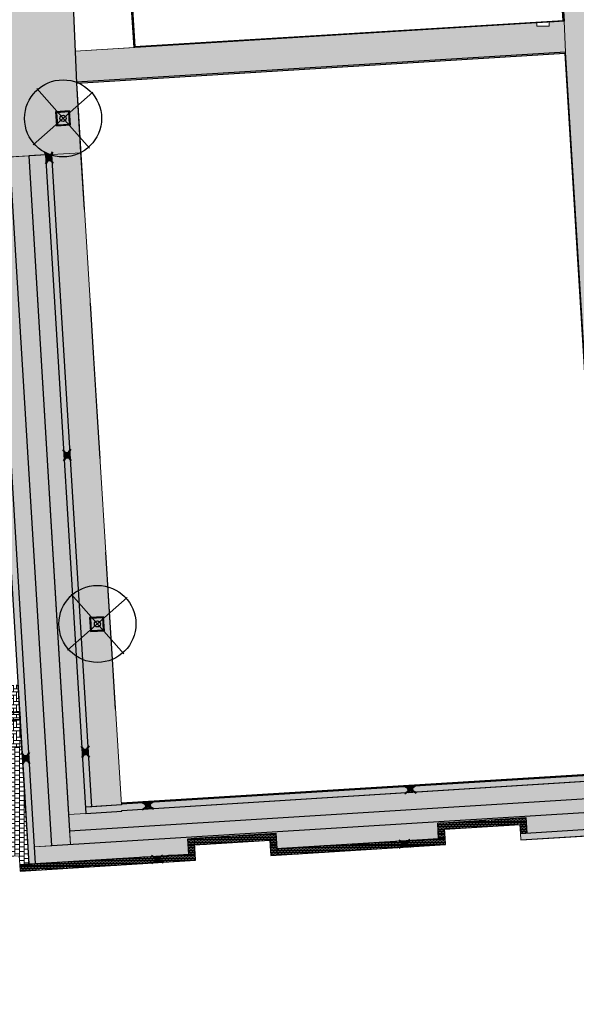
# Model space of a CAD drawing. Header units: metres. Extents: x -1 to 162893, y -2 to 502950.
# Tile 18 of 107: x 162530 to 162566, y 502575 to 502639. Entities that reach past the tile are written whole.
import ezdxf

# ---------------------------------------------------------------- set-up
doc = ezdxf.new("R2010")
doc.units = ezdxf.units.M
for name, color, linetype, lineweight in [('V-BH-RI-GWA_KOLK-S', 30, 'Continuous', 40), ('V-BH-VH-GOOT_BSS_KEIFORMAAT_4STREK-G', 5, 'Continuous', 30), ('V-BH-VH-KANTOPSLUITING_OPSLUITBAND_60X200-G', 150, 'Continuous', 30), ('V-BH-VH-KANTOPSLUITING_VOORKANTBAND-G', 2, 'Continuous', 30), ('V-BH-VH-MATERIAALGRENS-G', 7, 'Continuous', 30), ('V-WE-GR-BOOM-S', 1, 'Continuous', 30), ('V-WE-VH-OPENVERHARDING_BETONSTRAATSTEEN-A', 92, 'Continuous', 18), ('V-WE-VH-OPENVERHARDING_TEGEL-A', 92, 'Continuous', 18), ('V-WE-VH-VERHARDING_STRAATBAKSTEEN-A', 240, 'Continuous', 13), ('V01-WE-VH-OPENVERHARDING_TEGEL-A', 92, 'Continuous', 18)]:
    doc.layers.add(name, color=color, linetype=linetype, lineweight=lineweight)
for name, color, linetype, lineweight, true_color in [('V-BH-VH-VERHARDING_BETONSTRAATSTEEN-A-Grijs-omranding', 253, 'Continuous', 40, 0x828282), ('V-WE-VH-VERHARDING_BETONSTRAATSTEEN_KF_ELLEBOOG_GRIJS-A', 254, 'Continuous', 13, 0xbebebe), ('V-WE-VH-VERHARDING_BSS_DUBBELKLINKER_KF_ROOD_HALFSTEENSVERBAND-A', 13, 'Continuous', 13, 0xbd7e7e), ('V-WE-VH-VERHARDING_TEGEL_300x300x45_GRIJS-A', 253, 'Continuous', 13, 0x828282), ('V-WE-VH-VERHARDING_TEGEL_300x300x60_GRIJS-A', 15, 'Continuous', 13, 0x815656)]:
    doc.layers.add(name, color=color, linetype=linetype, lineweight=lineweight, true_color=true_color)
doc.layers.add('X-XX-AL-HULPLIJN 01-G', color=1, linetype='Continuous', lineweight=18, true_color=0xff0000, plot=False)
doc.layers.add('X01-XX-AL-HULPLIJN 01-G', color=1, linetype='Continuous', lineweight=18, true_color=0xff0000, plot=False)
pattern_1 = [(0, (0, 0), (0.3, 0.15), [0.3, -0.3]), (90, (0, 0), (-0.3, 2e-17), [])]
pattern_2 = [(183.595410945, (0, 0), (0.006271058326, -0.099803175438), []), (273.595410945, (-0.3992, -0.0251), (0.39921270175, 0.0250842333), [0.1, -0.1]), (273.595410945, (-0.19334, -0.11235), (0.39921270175, 0.0250842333), [0.1, -0.1]), (183.595410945, (-0.19647, -0.06244), (0.01254211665, -0.199606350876), [0, -0.2, 0, 0, 0]), (183.595410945, (-0.1902, -0.16225), (0.01254211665, -0.199606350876), [0, -0.2, 0, 0, 0])]
pattern_3 = [(90, (0, 0), (-0.105, 0.105), [0.105, -0.105]), (180, (0, 0), (-1e-17, -0.105), [])]

# ---------------------------------------------------------------- blocks, each defined once
blk = doc.blocks.new('V-SRI-KOLK_STRAAT_300X300-SO57')
at = {"layer": 'V-BH-RI-GWA_KOLK-S', "ltscale": 0.02}
for p, q in [((0.4, -0.375), (-0.381, 0.076)), ((-0.349, -0.423), (0.368, 0.124))]:
    blk.add_line(p, q, dxfattribs=at)
at = {"layer": 'V-BH-RI-GWA_KOLK-S', "ltscale": 0.2}
for p, q in [((0.15, 0.009), (-0.131, -0.309)), ((-0.15, -0.009), (0.169, -0.29))]:
    blk.add_line(p, q, dxfattribs=at)
at = {"layer": 'V-BH-RI-GWA_KOLK-S', "ltscale": 0.2, "flags": 128}
blk.add_lwpolyline([(0.15, 0.009), (-0.15, -0.009), (-0.131, -0.309), (0.169, -0.29), (0.15, 0.009)], dxfattribs=at)
blk = doc.blocks.new('V-SRI-KOLK_STRAAT_300X300-SO58')
at = {"layer": 'V-BH-RI-GWA_KOLK-S', "ltscale": 0.02}
for p, q in [((0.4, -0.375), (-0.381, 0.076)), ((-0.349, -0.423), (0.368, 0.124))]:
    blk.add_line(p, q, dxfattribs=at)
at = {"layer": 'V-BH-RI-GWA_KOLK-S', "ltscale": 0.2}
for p, q in [((0.15, 0.009), (-0.131, -0.309)), ((-0.15, -0.009), (0.169, -0.29))]:
    blk.add_line(p, q, dxfattribs=at)
at = {"layer": 'V-BH-RI-GWA_KOLK-S', "ltscale": 0.2, "flags": 128}
blk.add_lwpolyline([(0.15, 0.009), (-0.15, -0.009), (-0.131, -0.309), (0.169, -0.29), (0.15, 0.009)], dxfattribs=at)
blk = doc.blocks.new('V-SRI-KOLK_STRAAT_300X300-SO61')
at = {"layer": 'V-BH-RI-GWA_KOLK-S', "ltscale": 0.02}
for p, q in [((0.4, -0.375), (-0.381, 0.076)), ((-0.349, -0.423), (0.368, 0.124))]:
    blk.add_line(p, q, dxfattribs=at)
at = {"layer": 'V-BH-RI-GWA_KOLK-S', "ltscale": 0.2}
for p, q in [((0.15, 0.009), (-0.131, -0.309)), ((-0.15, -0.009), (0.169, -0.29))]:
    blk.add_line(p, q, dxfattribs=at)
at = {"layer": 'V-BH-RI-GWA_KOLK-S', "ltscale": 0.2, "flags": 128}
blk.add_lwpolyline([(0.15, 0.009), (-0.15, -0.009), (-0.131, -0.309), (0.169, -0.29), (0.15, 0.009)], dxfattribs=at)
blk = doc.blocks.new('V-SRI-KOLK_STRAAT_300X300-SO62')
at = {"layer": 'V-BH-RI-GWA_KOLK-S', "ltscale": 0.02}
for p, q in [((0.4, -0.375), (-0.381, 0.076)), ((-0.349, -0.423), (0.368, 0.124))]:
    blk.add_line(p, q, dxfattribs=at)
at = {"layer": 'V-BH-RI-GWA_KOLK-S', "ltscale": 0.2}
for p, q in [((0.15, 0.009), (-0.131, -0.309)), ((-0.15, -0.009), (0.169, -0.29))]:
    blk.add_line(p, q, dxfattribs=at)
at = {"layer": 'V-BH-RI-GWA_KOLK-S', "ltscale": 0.2, "flags": 128}
blk.add_lwpolyline([(0.15, 0.009), (-0.15, -0.009), (-0.131, -0.309), (0.169, -0.29), (0.15, 0.009)], dxfattribs=at)
blk = doc.blocks.new('V-SRI-KOLK_STRAAT_300X300-SO70')
at = {"layer": 'V-BH-RI-GWA_KOLK-S', "ltscale": 0.02}
for p, q in [((0.423, -0.349), (-0.124, 0.368)), ((0.375, 0.4), (-0.076, -0.381))]:
    blk.add_line(p, q, dxfattribs=at)
at = {"layer": 'V-BH-RI-GWA_KOLK-S', "ltscale": 0.2}
for p, q in [((-0.009, 0.15), (0.309, -0.131)), ((0.009, -0.15), (0.29, 0.169))]:
    blk.add_line(p, q, dxfattribs=at)
at = {"layer": 'V-BH-RI-GWA_KOLK-S', "ltscale": 0.2, "flags": 128}
blk.add_lwpolyline([(-0.009, 0.15), (0.009, -0.15), (0.309, -0.131), (0.29, 0.169), (-0.009, 0.15)], dxfattribs=at)
blk = doc.blocks.new('V-SRI-KOLK_STRAAT_300X300-SO71')
at = {"layer": 'V-BH-RI-GWA_KOLK-S', "ltscale": 0.02}
for p, q in [((0.423, -0.349), (-0.124, 0.368)), ((0.375, 0.4), (-0.076, -0.381))]:
    blk.add_line(p, q, dxfattribs=at)
at = {"layer": 'V-BH-RI-GWA_KOLK-S', "ltscale": 0.2}
for p, q in [((-0.009, 0.15), (0.309, -0.131)), ((0.009, -0.15), (0.29, 0.169))]:
    blk.add_line(p, q, dxfattribs=at)
at = {"layer": 'V-BH-RI-GWA_KOLK-S', "ltscale": 0.2, "flags": 128}
blk.add_lwpolyline([(-0.009, 0.15), (0.009, -0.15), (0.309, -0.131), (0.29, 0.169), (-0.009, 0.15)], dxfattribs=at)
blk = doc.blocks.new('V-SRI-KOLK_STRAAT_300X300-SO73')
at = {"layer": 'V-BH-RI-GWA_KOLK-S', "ltscale": 0.02}
for p, q in [((0.423, -0.349), (-0.124, 0.368)), ((0.375, 0.4), (-0.076, -0.381))]:
    blk.add_line(p, q, dxfattribs=at)
at = {"layer": 'V-BH-RI-GWA_KOLK-S', "ltscale": 0.2}
for p, q in [((-0.009, 0.15), (0.309, -0.131)), ((0.009, -0.15), (0.29, 0.169))]:
    blk.add_line(p, q, dxfattribs=at)
at = {"layer": 'V-BH-RI-GWA_KOLK-S', "ltscale": 0.2, "flags": 128}
blk.add_lwpolyline([(-0.009, 0.15), (0.009, -0.15), (0.309, -0.131), (0.29, 0.169), (-0.009, 0.15)], dxfattribs=at)
blk = doc.blocks.new('V-SRI-KOLK_STRAAT_300X300-SO75')
at = {"layer": 'V-BH-RI-GWA_KOLK-S', "ltscale": 0.02}
for p, q in [((0.423, -0.349), (-0.124, 0.368)), ((0.375, 0.4), (-0.076, -0.381))]:
    blk.add_line(p, q, dxfattribs=at)
at = {"layer": 'V-BH-RI-GWA_KOLK-S', "ltscale": 0.2}
for p, q in [((-0.009, 0.15), (0.309, -0.131)), ((0.009, -0.15), (0.29, 0.169))]:
    blk.add_line(p, q, dxfattribs=at)
at = {"layer": 'V-BH-RI-GWA_KOLK-S', "ltscale": 0.2, "flags": 128}
blk.add_lwpolyline([(-0.009, 0.15), (0.009, -0.15), (0.309, -0.131), (0.29, 0.169), (-0.009, 0.15)], dxfattribs=at)
blk = doc.blocks.new('V-SGR-BOOM_00156')
at = {"layer": 'V-WE-GR-BOOM-S', "ltscale": 0.0025}
for p, q in [((1.712, -1.936), (-1.712, 1.936)), ((1.936, 1.712), (-1.936, -1.712))]:
    blk.add_line(p, q, dxfattribs=at)
at = {"layer": 'V-WE-GR-BOOM-S', "ltscale": 2.5}
for radius in [2.5, 0.2]:
    blk.add_circle((0, 0), radius, dxfattribs=at)
blk = doc.blocks.new('V-SGR-BOOM_00157')
at = {"layer": 'V-WE-GR-BOOM-S', "ltscale": 0.0025}
for p, q in [((1.712, -1.936), (-1.712, 1.936)), ((1.936, 1.712), (-1.936, -1.712))]:
    blk.add_line(p, q, dxfattribs=at)
at = {"layer": 'V-WE-GR-BOOM-S', "ltscale": 2.5}
for radius in [2.5, 0.2]:
    blk.add_circle((0, 0), radius, dxfattribs=at)

msp = doc.modelspace()

# ---------------------------------------------------------------- hatches: boundary and pattern name
at = {"layer": 'V-BH-VH-GOOT_BSS_KEIFORMAAT_4STREK-G'}
h = msp.add_hatch(dxfattribs=at)
h.set_pattern_fill('AVH-BSS_KEIFORMAAT_HALFST', color=256, angle=90, pattern_type=2)
h.set_pattern_definition(pattern_3)
h.paths.add_polyline_path([(162530.708, 502583.936), (162531.128, 502583.956), (162528.349, 502629.747), (162527.93, 502629.72)])
h = msp.add_hatch(dxfattribs=at)
h.set_pattern_fill('AVH-BSS_KEIFORMAAT_HALFST', color=256, angle=90, pattern_type=2)
h.set_pattern_definition(pattern_3)
h.paths.add_polyline_path([(162534.391, 502587.62), (162534.81, 502587.647), (162532.212, 502629.976), (162531.793, 502629.952)])
h = msp.add_hatch(dxfattribs=at)
h.set_pattern_fill('AVH-BSS_KEIFORMAAT_HALFST', color=256, angle=90, pattern_type=2)
h.set_pattern_definition(pattern_3)
h.paths.add_polyline_path([(162534.81, 502587.647), (162534.392, 502587.62), (162534.418, 502587.201), (162536.757, 502587.351), (162536.753, 502587.403), (162593.603, 502590.997), (162593.49, 502592.812), (162599.587, 502593.175), (162599.561, 502593.594), (162593.044, 502593.206), (162593.158, 502591.387), (162568.461, 502589.763), (162536.729, 502587.823), (162536.73, 502587.77)])
h = msp.add_hatch(dxfattribs=at)
h.set_pattern_fill('AVH-BSS_KEIFORMAAT_HALFST', color=256, angle=90, pattern_type=2)
h.set_pattern_definition(pattern_3)
h.paths.add_polyline_path([(162562.637, 502585.918), (162562.663, 502585.499), (162573.941, 502586.201), (162573.879, 502587.198), (162578.77, 502587.503), (162578.832, 502586.505), (162590.22, 502587.214), (162590.158, 502588.212), (162592.653, 502588.367), (162592.729, 502587.149), (162599.152, 502587.536), (162599.123, 502587.955), (162593.121, 502587.594), (162593.047, 502588.812), (162589.716, 502588.606), (162589.774, 502587.608), (162579.225, 502586.95), (162579.163, 502587.948), (162573.434, 502587.591), (162573.496, 502586.594), (162563.056, 502585.944)])
h = msp.add_hatch(dxfattribs=at)
h.set_pattern_fill('AVH-BSS_KEIFORMAAT_HALFST', color=256, angle=90, pattern_type=2)
h.set_pattern_definition(pattern_3)
h.paths.add_polyline_path([(162557.328, 502585.587), (162557.266, 502586.586), (162562.994, 502586.942), (162563.056, 502585.944), (162562.637, 502585.918), (162562.601, 502586.497), (162557.711, 502586.193), (162557.747, 502585.613)])
h = msp.add_hatch(dxfattribs=at)
h.set_pattern_fill('AVH-BSS_KEIFORMAAT_HALFST', color=256, angle=90, pattern_type=2)
h.set_pattern_definition(pattern_3)
h.paths.add_polyline_path([(162541.099, 502584.577), (162541.518, 502584.603), (162541.456, 502585.6), (162541.037, 502585.574)])
h = msp.add_hatch(dxfattribs=at)
h.set_pattern_fill('AVH-BSS_KEIFORMAAT_HALFST', color=256, angle=90, pattern_type=2)
h.set_pattern_definition(pattern_3)
h.paths.add_polyline_path([(162541.482, 502585.182), (162546.373, 502585.487), (162546.792, 502585.513), (162546.766, 502585.932), (162541.456, 502585.6)])
h = msp.add_hatch(dxfattribs=at)
h.set_pattern_fill('AVH-BSS_KEIFORMAAT_HALFST', color=256, angle=90, pattern_type=2)
h.set_pattern_definition(pattern_3)
h.paths.add_polyline_path([(162546.373, 502585.487), (162546.435, 502584.489), (162546.854, 502584.515), (162546.792, 502585.513)])
h = msp.add_hatch(dxfattribs=at)
h.set_pattern_fill('AVH-BSS_KEIFORMAAT_HALFST', color=256, angle=90, pattern_type=2)
h.set_pattern_definition(pattern_3)
h.paths.add_polyline_path([(162546.828, 502584.934), (162557.747, 502585.613), (162557.773, 502585.194), (162546.854, 502584.515)])
h = msp.add_hatch(dxfattribs=at)
h.set_pattern_fill('AVH-BSS_KEIFORMAAT_HALFST', color=256, angle=90, pattern_type=2)
h.set_pattern_definition(pattern_3)
h.paths.add_polyline_path([(162530.129, 502583.894), (162530.155, 502583.475), (162541.544, 502584.184), (162541.518, 502584.603)])
at = {"layer": 'V-WE-VH-OPENVERHARDING_BETONSTRAATSTEEN-A'}
h = msp.add_hatch(dxfattribs=at)
h.set_pattern_fill('AVH-BSS_KEIFORMAAT_HALFST', color=256, scale=2, angle=90, pattern_type=2)
h.set_pattern_definition([(90, (0, 0), (-0.21, 0.21), [0.21, -0.21]), (180, (0, 0), (-3e-17, -0.21), [])])
h.paths.add_polyline_path([(162525.47, 502593.013), (162525.44, 502593.512), (162530.109, 502593.798), (162530.139, 502593.299)])
at = {"layer": 'V-WE-VH-OPENVERHARDING_TEGEL-A'}
h = msp.add_hatch(dxfattribs=at)
h.set_pattern_fill('AVH-TEGEL_300X300_HALFST', color=256, pattern_type=2)
h.set_pattern_definition(pattern_1)
edge = h.paths.add_edge_path()
edge.add_line((162534.81, 502587.647), (162536.73, 502587.77))
edge.add_line((162536.73, 502587.77), (162534.331, 502626.419))
edge.add_line((162534.331, 502626.419), (162533.822, 502634.613))
edge.add_line((162533.822, 502634.613), (162533.529, 502641.251))
edge.add_line((162533.529, 502641.251), (162526.542, 502640.818))
edge.add_line((162526.542, 502640.818), (162526.511, 502641.317))
edge.add_line((162526.511, 502641.317), (162526.505, 502641.41))
edge.add_line((162526.505, 502641.41), (162526.157, 502641.39))
edge.add_line((162526.157, 502641.39), (162525.569, 502651.365))
edge.add_line((162525.569, 502651.365), (162520.965, 502651.098))
edge.add_line((162520.965, 502651.098), (162521.349, 502645))
edge.add_line((162521.349, 502645), (162521.485, 502642.844))
edge.add_line((162521.485, 502642.844), (162521.869, 502636.747))
edge.add_line((162521.869, 502636.747), (162520.87, 502636.685))
edge.add_line((162520.87, 502636.685), (162520.995, 502634.698))
edge.add_line((162520.995, 502634.698), (162521.994, 502634.76))
edge.add_line((162521.994, 502634.76), (162522.388, 502628.663))
edge.add_line((162522.388, 502628.663), (162522.394, 502628.569))
edge.add_line((162522.394, 502628.569), (162523.09, 502628.612))
edge.add_arc((162523.189, 502628.631), 0.101, -3.95359, 190.96526, ccw=False)
edge.add_line((162523.289, 502628.624), (162527.98, 502628.911))
edge.add_line((162527.98, 502628.911), (162527.93, 502629.72))
edge.add_line((162527.93, 502629.72), (162532.212, 502629.976))
edge.add_line((162532.212, 502629.976), (162534.81, 502587.647))
h = msp.add_hatch(dxfattribs=at)
h.set_pattern_fill('AVH-TEGEL_300X300_HALFST', color=256, pattern_type=2)
h.set_pattern_definition(pattern_1)
h.paths.add_polyline_path([(162532.204, 502585.113), (162533.411, 502585.188), (162530.709, 502629.89), (162529.475, 502629.821)])
h = msp.add_hatch(dxfattribs=at)
h.set_pattern_fill('AVH-TEGEL_300X300_HALFST', color=256, pattern_type=2)
h.set_pattern_definition(pattern_1)
h.paths.add_polyline_path([(162569.772, 502588.345), (162569.756, 502588.33), (162569.743, 502588.314), (162569.731, 502588.297), (162569.721, 502588.278), (162569.713, 502588.26), (162569.706, 502588.24), (162569.702, 502588.221), (162569.7, 502588.202), (162569.699, 502588.184), (162569.7, 502588.165), (162569.702, 502588.146), (162569.706, 502588.127), (162569.713, 502588.108), (162569.721, 502588.089), (162569.731, 502588.071), (162569.743, 502588.053), (162569.756, 502588.037), (162569.772, 502588.022), (162569.788, 502588.009), (162569.806, 502587.998), (162569.824, 502587.989), (162569.843, 502587.981), (162569.861, 502587.975), (162569.88, 502587.972), (162569.899, 502587.969), (162570.299, 502587.969), (162570.317, 502587.972), (162570.336, 502587.975), (162570.355, 502587.981), (162570.374, 502587.988), (162570.392, 502587.998), (162570.409, 502588.009), (162570.426, 502588.022), (162570.441, 502588.037), (162570.455, 502588.053), (162570.467, 502588.07), (162570.477, 502588.089), (162570.485, 502588.108), (162570.491, 502588.127), (162570.495, 502588.146), (162570.498, 502588.165), (162570.499, 502588.184), (162570.498, 502588.202), (162570.495, 502588.221), (162570.491, 502588.24), (162570.485, 502588.26), (162570.477, 502588.278), (162570.467, 502588.297), (162570.455, 502588.314), (162570.441, 502588.33), (162570.426, 502588.345), (162570.409, 502588.358), (162570.392, 502588.369), (162570.374, 502588.379), (162570.355, 502588.386), (162570.347, 502588.389), (162594.876, 502589.916), (162594.778, 502591.734), (162597.935, 502591.944), (162598.11, 502589.191), (162569.549, 502587.43), (162533.411, 502585.188), (162533.359, 502586.092), (162567.351, 502588.202), (162569.782, 502588.353)])
at = {"layer": 'V-WE-VH-VERHARDING_BETONSTRAATSTEEN_KF_ELLEBOOG_GRIJS-A'}
h = msp.add_hatch(dxfattribs=at)
h.set_pattern_fill('AVH-BSS_KEIFORMAAT_ELLEBOOG', color=256, scale=2, pattern_type=2)
h.set_pattern_definition([(0, (0, 0), (0.21, 0.21), [0.63, -0.21]), (270, (0, 0.42), (0.21, 0.21), [0.63, -0.21])])
h.paths.add_polyline_path([(162525.44, 502593.512), (162525.331, 502595.281), (162530.001, 502595.567), (162530.109, 502593.798)])
h.paths.add_polyline_path([(162525.579, 502591.244), (162525.47, 502593.013), (162530.14, 502593.299), (162530.248, 502591.53)])
at = {"layer": 'V-WE-VH-VERHARDING_BSS_DUBBELKLINKER_KF_ROOD_HALFSTEENSVERBAND-A'}
h = msp.add_hatch(dxfattribs=at)
h.set_pattern_fill('AVH-SBS_DIKFORMAAT_HALFST', color=256, scale=2, angle=183.59541, pattern_type=2)
h.set_pattern_definition(pattern_2)
h.paths.add_polyline_path([(162531.062, 502585.047), (162528.349, 502629.745), (162528.293, 502629.67), (162528.243, 502629.666), (162528.288, 502629.743), (162529.475, 502629.821), (162532.204, 502585.113)])
h.paths.add_polyline_path([(162534.418, 502587.201), (162533.296, 502587.136), (162530.709, 502629.89), (162531.855, 502629.956), (162531.906, 502629.888), (162531.856, 502629.885), (162531.793, 502629.95)])
h = msp.add_hatch(dxfattribs=at)
h.set_pattern_fill('AVH-SBS_DIKFORMAAT_HALFST', color=256, scale=2, angle=183.59541, pattern_type=2)
h.set_pattern_definition(pattern_2)
h.paths.add_polyline_path([(162597.866, 502593.072), (162597.935, 502591.944), (162594.778, 502591.734), (162594.876, 502589.916), (162570.347, 502588.389), (162570.336, 502588.392), (162570.317, 502588.396), (162570.299, 502588.398), (162569.899, 502588.398), (162569.88, 502588.396), (162569.861, 502588.392), (162569.843, 502588.386), (162569.824, 502588.379), (162569.806, 502588.369), (162569.788, 502588.358), (162569.782, 502588.353), (162567.351, 502588.202), (162533.359, 502586.092), (162533.296, 502587.136), (162534.418, 502587.201), (162536.757, 502587.351), (162536.753, 502587.403), (162573.003, 502589.694), (162573.006, 502589.648), (162573.305, 502589.667), (162573.302, 502589.713), (162593.603, 502590.997), (162593.49, 502592.812)])
h = msp.add_hatch(dxfattribs=at)
h.set_pattern_fill('AVH-SBS_DIKFORMAAT_HALFST', color=256, scale=2, angle=183.59541, pattern_type=2)
h.set_pattern_definition(pattern_2)
h.paths.add_polyline_path([(162599.045, 502589.26), (162599.127, 502587.955), (162593.121, 502587.594), (162593.047, 502588.812), (162589.716, 502588.606), (162589.774, 502587.607), (162579.225, 502586.95), (162579.163, 502587.948), (162573.434, 502587.591), (162573.496, 502586.594), (162563.056, 502585.944), (162562.994, 502586.942), (162557.266, 502586.586), (162557.328, 502585.587), (162546.828, 502584.934), (162546.766, 502585.932), (162541.037, 502585.574), (162541.099, 502584.577), (162531.128, 502583.956), (162531.062, 502585.047)])
at = {"layer": 'V01-WE-VH-OPENVERHARDING_TEGEL-A'}
h = msp.add_hatch(dxfattribs=at)
h.set_pattern_fill('AVH-TEGEL_300X300_HALFST', color=256, pattern_type=2)
h.set_pattern_definition(pattern_1)
edge = h.paths.add_edge_path()
edge.add_arc((162627.381, 502775.541), 0.5, 92.78975, 183.94819)
edge.add_line((162626.882, 502775.506), (162626.882, 502775.506))
edge.add_line((162626.882, 502775.506), (162626.882, 502775.506))
edge.add_arc((162627.423, 502775.506), 0.541, 179.93305, 180.06695)
edge.add_line((162626.882, 502775.505), (162626.2, 502787.031))
edge.add_line((162626.2, 502787.031), (162626.195, 502787.103))
edge.add_arc((162626.694, 502787.136), 0.5, 183.72703, 273.28923)
edge.add_line((162626.723, 502786.637), (162626.661, 502786.632))
edge.add_line((162626.661, 502786.632), (162626.704, 502786.635))
edge.add_line((162626.704, 502786.635), (162627.164, 502786.67))
edge.add_line((162627.164, 502786.67), (162627.803, 502776.062))
edge.add_line((162627.803, 502776.062), (162627.356, 502776.04))
edge = h.paths.add_edge_path()
edge.add_arc((162627.48, 502774.467), 0.5, 189.53114, 274.43487)
edge.add_line((162627.518, 502773.968), (162627.929, 502774))
edge.add_line((162627.929, 502774), (162628.572, 502763.431))
edge.add_line((162628.572, 502763.431), (162628.134, 502763.406))
edge.add_arc((162628.162, 502762.907), 0.5, 93.2452, 182.89789)
edge.add_line((162627.662, 502762.882), (162627.662, 502762.891))
edge.add_line((162627.662, 502762.891), (162626.986, 502774.373))
edge.add_arc((162627.439, 502774.433), 0.457, 187.60604, 188.65416)
edge.add_line((162626.987, 502774.365), (162626.988, 502774.359))
edge.add_line((162626.988, 502774.359), (162626.99, 502774.346))
edge.add_line((162626.99, 502774.346), (162626.996, 502774.32))
edge.add_line((162626.996, 502774.32), (162626.999, 502774.306))
edge.add_line((162626.999, 502774.306), (162627.003, 502774.294))
edge.add_line((162627.003, 502774.294), (162627.012, 502774.268))
edge.add_line((162627.012, 502774.268), (162627.019, 502774.252))
edge.add_line((162627.019, 502774.252), (162626.997, 502774.317))
edge.add_arc((162627.439, 502774.433), 0.457, 192.47681, 194.82436, ccw=False)
edge.add_line((162626.993, 502774.335), (162626.986, 502774.384))
edge = h.paths.add_edge_path()
edge.add_arc((162629.707, 502737.833), 0.5, 93.52145, 181.20288)
edge.add_line((162629.207, 502737.822), (162629.206, 502737.882))
edge.add_line((162629.206, 502737.882), (162627.715, 502761.844))
edge.add_line((162627.715, 502761.844), (162627.714, 502761.861))
edge.add_arc((162628.214, 502761.886), 0.5, 182.89789, 273.2671)
edge.add_line((162628.242, 502761.387), (162628.696, 502761.413))
edge.add_line((162628.696, 502761.413), (162630.106, 502738.358))
edge.add_line((162630.106, 502738.358), (162629.676, 502738.332))
h.paths.add_polyline_path([(-0.819, -1.554), (47.99, -1.554), (47.99, 3.362), (-0.819, 3.362)], flags=9)
h = msp.add_hatch(dxfattribs=at)
h.set_pattern_fill('AVH-TEGEL_300X300_HALFST', color=256, pattern_type=2)
h.set_pattern_definition(pattern_1)
h.paths.add_polyline_path([(162565.153, 502643.548), (162567.967, 502643.75), (162568.321, 502638.827), (162568.459, 502636.783), (162571.295, 502589.996), (162568.457, 502589.823), (162565.575, 502636.609), (162565.475, 502638.626)])
h = msp.add_hatch(dxfattribs=at)
h.set_pattern_fill('AVH-TEGEL_300X300_HALFST', color=256, pattern_type=2)
h.set_pattern_definition(pattern_1)
h.paths.add_polyline_path([(162565.475, 502638.626), (162565.575, 502636.609), (162533.819, 502634.673), (162533.733, 502636.684), (162563.707, 502638.518), (162563.707, 502638.3), (162564.507, 502638.3), (162564.507, 502638.567)])
h = msp.add_hatch(dxfattribs=at)
h.set_pattern_fill('AVH-TEGEL_300X300_HALFST', color=256, pattern_type=2)
h.set_pattern_definition(pattern_1)
edge = h.paths.add_edge_path()
edge.add_arc((162525.48, 502591.224), 0.1, 183.5055, 363.50617)
edge.add_line((162525.579, 502591.23), (162525.579, 502591.244))
edge.add_line((162525.579, 502591.244), (162530.247, 502591.53))
edge.add_line((162530.247, 502591.53), (162530.287, 502590.881))
edge.add_line((162530.287, 502590.881), (162530.287, 502590.878))
edge.add_line((162530.287, 502590.878), (162530.708, 502583.936))
edge.add_line((162530.708, 502583.936), (162530.129, 502583.9))
edge.add_line((162530.129, 502583.9), (162530.093, 502584.473))
edge.add_line((162530.093, 502584.473), (162527.598, 502584.318))
edge.add_line((162527.598, 502584.318), (162527.847, 502580.326))
edge.add_line((162527.847, 502580.326), (162528.038, 502577.273))
edge.add_line((162528.038, 502577.273), (162528.152, 502575.449))
edge.add_line((162528.152, 502575.449), (162525.782, 502575.367))
edge.add_line((162525.782, 502575.367), (162524.964, 502589.137))
edge.add_line((162524.964, 502589.137), (162524.828, 502591.184))
edge.add_line((162524.828, 502591.184), (162525.38, 502591.218))

# ---------------------------------------------------------------- linework, layer by layer
at = {"layer": 'V-BH-VH-GOOT_BSS_KEIFORMAAT_4STREK-G'}
for p, q in [((162527.93, 502629.72), (162530.709, 502583.93)), ((162534.81, 502587.646), (162532.212, 502629.976)), ((162571.358, 502589.94), (162536.729, 502587.823)), ((162536.73, 502587.77), (162534.391, 502587.62)), ((162562.663, 502585.499), (162573.941, 502586.201)), ((162546.435, 502584.489), (162557.773, 502585.194)), ((162530.155, 502583.475), (162541.544, 502584.184))]:
    msp.add_line(p, q, dxfattribs=at)
at = {"layer": 'V-BH-VH-GOOT_BSS_KEIFORMAAT_4STREK-G', "flags": 128}
for points in [[(162557.747, 502585.613), (162557.711, 502586.193), (162562.601, 502586.497), (162562.637, 502585.918)], [(162541.518, 502584.603), (162541.482, 502585.182), (162546.373, 502585.487), (162546.409, 502584.908)]]:
    msp.add_lwpolyline(points, dxfattribs=at)
at = {"layer": 'V-BH-VH-KANTOPSLUITING_OPSLUITBAND_60X200-G'}
msp.add_line((162571.355, 502590), (162536.725, 502587.883), dxfattribs=at)
at = {"layer": 'V-BH-VH-KANTOPSLUITING_OPSLUITBAND_60X200-G', "flags": 128}
for points in [[(162537.293, 502641.802), (162537.603, 502636.981), (162565.411, 502638.682), (162565.093, 502643.545)], [(162533.822, 502634.613), (162565.519, 502636.545), (162568.397, 502589.819)], [(162533.305, 502632.74), (162532.517, 502632.69), (162532.567, 502631.902), (162533.355, 502631.952), (162533.305, 502632.74)], [(162535.509, 502599.915), (162534.721, 502599.866), (162534.77, 502599.078), (162535.558, 502599.128), (162535.509, 502599.915)]]:
    msp.add_lwpolyline(points, dxfattribs=at)
at = {"layer": 'V-BH-VH-KANTOPSLUITING_VOORKANTBAND-G'}
msp.add_line((162571.358, 502589.94), (162536.729, 502587.823), dxfattribs=at)
at = {"layer": 'V-BH-VH-KANTOPSLUITING_VOORKANTBAND-G', "flags": 128}
for points in [[(162565.153, 502643.548), (162565.475, 502638.626), (162537.547, 502636.917), (162537.233, 502641.798)], [(162568.461, 502589.763), (162565.575, 502636.609), (162533.818, 502634.673)], [(162532.454, 502632.746), (162532.511, 502631.838), (162533.419, 502631.896), (162533.362, 502632.803), (162532.454, 502632.746)], [(162534.657, 502599.922), (162534.714, 502599.014), (162535.622, 502599.072), (162535.565, 502599.979), (162534.657, 502599.922)]]:
    msp.add_lwpolyline(points, dxfattribs=at)
at = {"layer": 'V-BH-VH-MATERIAALGRENS-G'}
for p, q in [((162528.349, 502629.745), (162531.128, 502583.956)), ((162530.347, 502590.075), (162530.708, 502583.936)), ((162562.637, 502585.918), (162573.915, 502586.62)), ((162546.409, 502584.908), (162557.747, 502585.613))]:
    msp.add_line(p, q, dxfattribs=at)
at = {"layer": 'V-BH-VH-MATERIAALGRENS-G', "flags": 128}
for points in [[(162533.822, 502634.613), (162533.539, 502641.229)], [(162534.331, 502626.419), (162534.1, 502630.132), (162533.822, 502634.613)], [(162598.11, 502589.191), (162569.549, 502587.43), (162532.204, 502585.113), (162529.475, 502629.821), (162527.93, 502629.72), (162527.965, 502629.134)], [(162536.725, 502587.883), (162536.73, 502587.77), (162534.81, 502587.646), (162532.212, 502629.976), (162530.709, 502629.89), (162533.359, 502586.092), (162567.351, 502588.202), (162594.876, 502589.916), (162594.778, 502591.734), (162597.935, 502591.944)], [(162531.793, 502629.95), (162534.418, 502587.201), (162536.757, 502587.351), (162536.753, 502587.403), (162593.603, 502590.997), (162593.49, 502592.812), (162599.587, 502593.175)], [(162535.336, 502610.25), (162535.146, 502613.304), (162534.91, 502617.096), (162534.709, 502620.331)], [(162536.346, 502593.982), (162536.145, 502597.222), (162535.913, 502600.961), (162535.714, 502604.162)], [(162530.001, 502595.567), (162530.287, 502590.881), (162530.347, 502590.075)], [(162525.579, 502591.244), (162525.47, 502593.013), (162530.14, 502593.299), (162530.248, 502591.53), (162525.579, 502591.244)], [(162557.328, 502585.587), (162557.266, 502586.586), (162562.994, 502586.942), (162563.056, 502585.944)], [(162541.099, 502584.577), (162541.037, 502585.574), (162546.766, 502585.932), (162546.828, 502584.934)], [(162530.129, 502583.894), (162530.205, 502583.899), (162531.346, 502583.97), (162541.518, 502584.603)]]:
    msp.add_lwpolyline(points, dxfattribs=at)
at = {"layer": 'V-BH-VH-VERHARDING_BETONSTRAATSTEEN-A-Grijs-omranding', "flags": 128}
msp.add_lwpolyline([(162525.47, 502593.013), (162525.44, 502593.512), (162530.109, 502593.798), (162530.139, 502593.299), (162525.47, 502593.013)], dxfattribs=at)
at = {"layer": 'V-WE-VH-VERHARDING_STRAATBAKSTEEN-A', "color": 240}
for p, q in [((162534.418, 502587.201), (162533.296, 502587.136)), ((162532.204, 502585.113), (162531.062, 502585.047))]:
    msp.add_line(p, q, dxfattribs=at)
at = {"layer": 'V-WE-VH-VERHARDING_STRAATBAKSTEEN-A', "color": 240, "flags": 128}
for points in [[(162531.062, 502585.047), (162528.349, 502629.745), (162528.293, 502629.67), (162528.243, 502629.666), (162528.288, 502629.743), (162529.475, 502629.821), (162532.204, 502585.113), (162531.062, 502585.047)], [(162534.418, 502587.201), (162533.296, 502587.136), (162530.709, 502629.89), (162531.855, 502629.956), (162531.906, 502629.888), (162531.856, 502629.885), (162531.793, 502629.95), (162534.418, 502587.201)], [(162567.351, 502588.202), (162533.359, 502586.092), (162533.296, 502587.136), (162534.418, 502587.201), (162536.757, 502587.351), (162536.753, 502587.403), (162573.003, 502589.694)]]:
    msp.add_lwpolyline(points, dxfattribs=at)
at = {"layer": 'V-WE-VH-VERHARDING_TEGEL_300x300x45_GRIJS-A'}
for p, q in [((162565.575, 502636.609), (162565.475, 502638.626)), ((162537.547, 502636.917), (162533.733, 502636.684))]:
    msp.add_line(p, q, dxfattribs=at)
at = {"layer": 'V-WE-VH-VERHARDING_TEGEL_300x300x45_GRIJS-A', "flags": 128}
msp.add_lwpolyline([(162565.475, 502638.626), (162565.575, 502636.609), (162533.819, 502634.673), (162533.733, 502636.684), (162563.707, 502638.518), (162563.707, 502638.3), (162564.507, 502638.3), (162564.507, 502638.567), (162565.475, 502638.626)], dxfattribs=at)
msp.add_lwpolyline([(162525.38, 502591.218, 1.000006), (162525.579, 502591.23), (162525.579, 502591.23), (162525.579, 502591.244), (162530.247, 502591.53), (162530.287, 502590.881), (162530.287, 502590.878), (162530.708, 502583.936), (162530.129, 502583.9), (162530.093, 502584.473), (162527.598, 502584.318), (162527.847, 502580.326), (162528.038, 502577.273), (162528.152, 502575.449), (162525.782, 502575.367), (162524.964, 502589.137), (162524.828, 502591.184), (162525.38, 502591.218)], format="xyb", dxfattribs=at)
at = {"layer": 'V-WE-VH-VERHARDING_TEGEL_300x300x60_GRIJS-A'}
for p, q in [((162529.475, 502629.821), (162530.709, 502629.89)), ((162532.212, 502629.976), (162534.103, 502630.085)), ((162533.359, 502586.092), (162533.411, 502585.188))]:
    msp.add_line(p, q, dxfattribs=at)
at = {"layer": 'V-WE-VH-VERHARDING_TEGEL_300x300x60_GRIJS-A', "flags": 128}
msp.add_lwpolyline([(162569.549, 502587.43), (162533.411, 502585.188), (162533.359, 502586.092), (162567.351, 502588.202)], dxfattribs=at)
at = {"layer": 'X-XX-AL-HULPLIJN 01-G', "flags": 128}
for points in [[(162530.708, 502583.936), (162531.128, 502583.956), (162528.349, 502629.747), (162527.93, 502629.72)], [(162532.204, 502585.113), (162533.411, 502585.188), (162530.709, 502629.89), (162529.475, 502629.821)], [(162534.391, 502587.62), (162534.81, 502587.647), (162532.212, 502629.976), (162531.793, 502629.952)], [(162534.81, 502587.647), (162534.392, 502587.62), (162534.418, 502587.201), (162536.757, 502587.351), (162536.753, 502587.403), (162593.603, 502590.997), (162593.49, 502592.812), (162599.587, 502593.175), (162599.561, 502593.594), (162593.044, 502593.206), (162593.158, 502591.387), (162568.461, 502589.763), (162536.729, 502587.823), (162536.73, 502587.77)], [(162599.045, 502589.26), (162599.127, 502587.955), (162593.121, 502587.594), (162593.047, 502588.812), (162589.716, 502588.606), (162589.774, 502587.607), (162579.225, 502586.95), (162579.163, 502587.948), (162573.434, 502587.591), (162573.496, 502586.594), (162563.056, 502585.944), (162562.994, 502586.942), (162557.266, 502586.586), (162557.328, 502585.587), (162546.828, 502584.934), (162546.766, 502585.932), (162541.037, 502585.574), (162541.099, 502584.577), (162531.128, 502583.956), (162531.062, 502585.047)], [(162562.637, 502585.918), (162562.663, 502585.499), (162573.941, 502586.201), (162573.879, 502587.198), (162578.77, 502587.503), (162578.832, 502586.505), (162590.22, 502587.214), (162590.158, 502588.212), (162592.653, 502588.367), (162592.729, 502587.149), (162599.152, 502587.536), (162599.123, 502587.955), (162593.121, 502587.594), (162593.047, 502588.812), (162589.716, 502588.606), (162589.774, 502587.608), (162579.225, 502586.95), (162579.163, 502587.948), (162573.434, 502587.591), (162573.496, 502586.594), (162563.056, 502585.944)], [(162557.328, 502585.587), (162557.266, 502586.586), (162562.994, 502586.942), (162563.056, 502585.944), (162562.637, 502585.918), (162562.601, 502586.497), (162557.711, 502586.193), (162557.747, 502585.613)], [(162541.099, 502584.577), (162541.518, 502584.603), (162541.456, 502585.6), (162541.037, 502585.574)], [(162541.482, 502585.182), (162546.373, 502585.487), (162546.792, 502585.513), (162546.766, 502585.932), (162541.456, 502585.6)], [(162546.373, 502585.487), (162546.435, 502584.489), (162546.854, 502584.515), (162546.792, 502585.513)], [(162530.129, 502583.894), (162530.155, 502583.475), (162541.544, 502584.184), (162541.518, 502584.603)]]:
    msp.add_lwpolyline(points, close=True, dxfattribs=at)
msp.add_lwpolyline([(162546.828, 502584.934), (162557.747, 502585.613), (162557.773, 502585.194), (162546.854, 502584.515), (162546.828, 502584.934)], dxfattribs=at)
at = {"layer": 'X01-XX-AL-HULPLIJN 01-G', "flags": 128}
msp.add_lwpolyline([(162534.81, 502587.647), (162536.73, 502587.77), (162534.331, 502626.419), (162533.822, 502634.613), (162533.529, 502641.251), (162526.542, 502640.818), (162526.511, 502641.317), (162526.505, 502641.41), (162526.157, 502641.39), (162525.569, 502651.365), (162520.965, 502651.098), (162521.349, 502645), (162521.485, 502642.844), (162521.869, 502636.747), (162520.87, 502636.685), (162520.995, 502634.698), (162521.994, 502634.76), (162522.388, 502628.663), (162522.394, 502628.569), (162523.09, 502628.612, -1.139467), (162523.289, 502628.624), (162527.98, 502628.911), (162527.93, 502629.72), (162532.212, 502629.976)], format="xyb", close=True, dxfattribs=at)
msp.add_lwpolyline([(162565.153, 502643.548), (162567.967, 502643.75), (162568.321, 502638.827), (162568.459, 502636.783), (162571.295, 502589.996), (162568.457, 502589.823), (162565.575, 502636.609), (162565.475, 502638.626)], close=True, dxfattribs=at)
msp.add_lwpolyline([(162534.81, 502587.646), (162534.99, 502587.658)], dxfattribs=at)

# ---------------------------------------------------------------- block references
at = {"color": 7, "linetype": 'Continuous', "lineweight": 0}
for name, p in [('V-SGR-BOOM_00156', (162532.936, 502632.321)), ('V-SRI-KOLK_STRAAT_300X300-SO75', (162531.866, 502629.735)), ('V-SRI-KOLK_STRAAT_300X300-SO73', (162533.05, 502610.452)), ('V-SGR-BOOM_00157', (162535.168, 502599.515)), ('V-SRI-KOLK_STRAAT_300X300-SO71', (162534.231, 502591.197)), ('V-SRI-KOLK_STRAAT_300X300-SO70', (162530.353, 502590.777)), ('V-SRI-KOLK_STRAAT_300X300-SO58', (162555.485, 502588.909)), ('V-SRI-KOLK_STRAAT_300X300-SO57', (162538.436, 502587.867)), ('V-SRI-KOLK_STRAAT_300X300-SO61', (162555.121, 502585.39)), ('V-SRI-KOLK_STRAAT_300X300-SO62', (162539.053, 502584.39))]:
    msp.add_blockref(name, p, dxfattribs=at)

doc.saveas('drawing.dxf')
